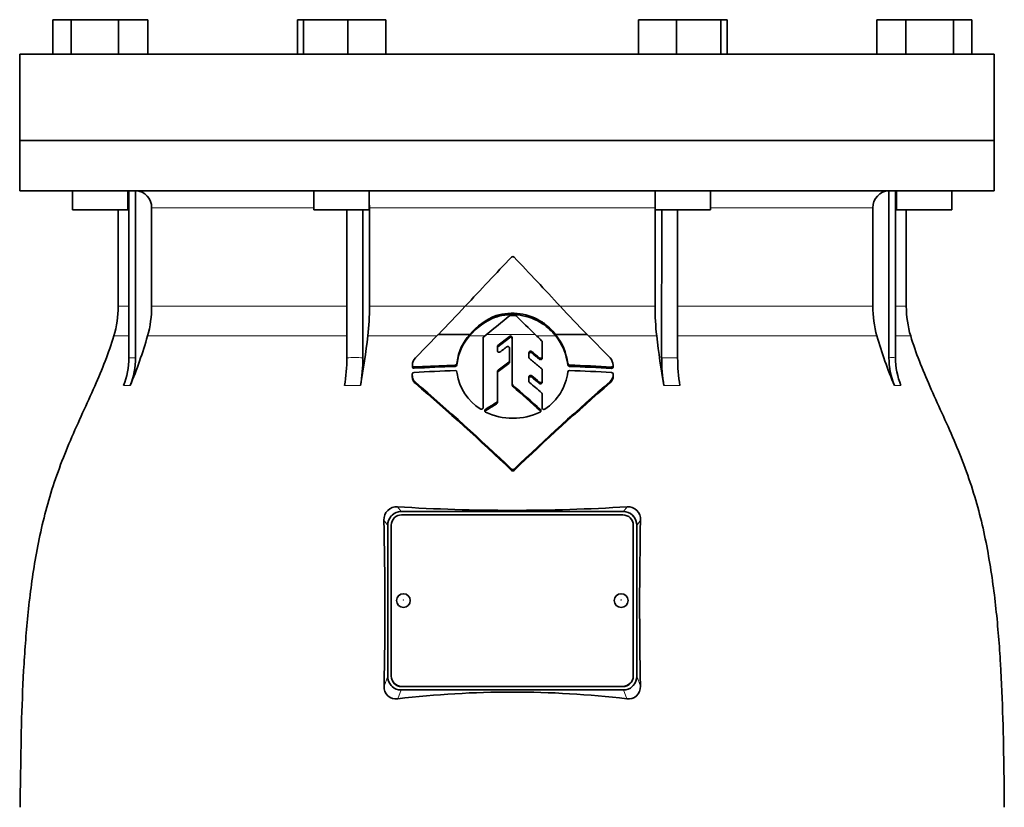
# Model space of a CAD drawing. Header units: millimetres. Extents: x 463 to 1347, y -1623 to 1574.
# Tile 20 of 20: x 971 to 1256, y 845 to 1073. Entities that reach past the tile are written whole.
import ezdxf

# ---------------------------------------------------------------- set-up
doc = ezdxf.new("R2010")
doc.units = ezdxf.units.MM
doc.layers.add('VSI344-454_FLANG', color=7, linetype='Continuous')
doc.layers.add('VSI344-454_TESTA', color=7, linetype='Continuous')

# ---------------------------------------------------------------- blocks, each defined once
blk = doc.blocks.new('SE3')
at = {"layer": 'VSI344-454_FLANG', "color": 7, "linetype": 'Continuous', "lineweight": 35}
for p, q in [((981.06, 1072.69), (981.06, 1062.69)), ((981.06, 1072.69), (986.36, 1072.69)), ((986.36, 1072.69), (986.36, 1062.69)), ((986.36, 1072.69), (1000.1, 1072.69)), ((1000.1, 1072.69), (1000.1, 1062.69)), ((1000.1, 1072.69), (1008.53, 1072.69)), ((1008.53, 1072.69), (1008.53, 1062.69)), ((1051.81, 1072.69), (1051.81, 1062.69)), ((1051.81, 1072.69), (1053.62, 1072.69)), ((1053.62, 1072.69), (1053.62, 1062.69)), ((1053.62, 1072.69), (1066.42, 1072.69)), ((1066.42, 1072.69), (1066.42, 1062.69)), ((1066.42, 1072.69), (1077.41, 1072.69)), ((1077.41, 1072.69), (1077.41, 1062.69)), ((1150.54, 1072.69), (1150.54, 1062.69)), ((1150.54, 1072.69), (1161.53, 1072.69)), ((1161.53, 1072.69), (1161.53, 1062.69)), ((1161.53, 1072.69), (1174.33, 1072.69)), ((1174.33, 1072.69), (1174.33, 1062.69)), ((1174.33, 1072.69), (1176.14, 1072.69)), ((1176.14, 1072.69), (1176.14, 1062.69)), ((1219.42, 1072.69), (1219.42, 1062.69)), ((1219.42, 1072.69), (1227.85, 1072.69)), ((1227.85, 1072.69), (1227.85, 1062.69)), ((1227.85, 1072.69), (1241.59, 1072.69)), ((1241.59, 1072.69), (1241.59, 1062.69)), ((1241.59, 1072.69), (1246.89, 1072.69)), ((1246.89, 1072.69), (1246.89, 1062.69)), ((971.48, 1062.69), (1253.42, 1062.69)), ((971.48, 1062.69), (971.48, 1037.69)), ((1253.42, 1062.69), (1253.42, 1037.69)), ((1253.42, 1037.69), (971.48, 1037.69))]:
    blk.add_line(p, q, dxfattribs=at)
at = {"layer": 'VSI344-454_TESTA', "color": 7, "linetype": 'Continuous', "lineweight": 35}
for p, q in [((971.48, 1037.69), (1253.42, 1037.69)), ((971.48, 1037.69), (971.48, 1023.19)), ((1253.42, 1023.19), (1253.42, 1037.69)), ((1253.42, 1023.19), (971.48, 1023.19)), ((986.79, 1023.19), (986.79, 1017.69)), ((1002.79, 1017.69), (1002.79, 1023.19)), ((1003.08, 1023.19), (1003.08, 974.85)), ((1004.99, 1023.19), (1004.99, 974.85)), ((1056.61, 1023.19), (1056.61, 1017.69)), ((1072.61, 1017.69), (1072.61, 1023.19)), ((1155.34, 1023.19), (1155.34, 1017.69)), ((1171.34, 1017.69), (1171.34, 1023.19)), ((1222.96, 1023.19), (1222.96, 974.85)), ((1224.87, 1023.19), (1224.87, 974.85)), ((1225.16, 1023.19), (1225.16, 1017.69)), ((1241.16, 1017.69), (1241.16, 1023.19)), ((1002.79, 1017.69), (986.79, 1017.69)), ((999.98, 1017.69), (999.98, 989.76)), ((1009.64, 1018.19), (1009.64, 989.76)), ((1056.61, 1017.69), (1072.61, 1017.69)), ((1066.13, 1017.69), (1066.13, 974.85)), ((1070.75, 1017.69), (1070.75, 974.85)), ((1072.67, 1018.19), (1072.67, 989.76)), ((1155.28, 1018.19), (1155.28, 989.76)), ((1155.34, 1017.69), (1171.34, 1017.69)), ((1157.21, 1017.69), (1157.2, 974.85)), ((1161.82, 1017.69), (1161.82, 974.85)), ((1218.32, 1018.19), (1218.32, 989.76)), ((1225.16, 1017.69), (1241.16, 1017.69)), ((1227.98, 989.76), (1227.98, 1017.69)), ((1109.28, 986.64), (1109.28, 987.04)), ((1122.74, 984.71), (1122.74, 985.1)), ((1085.95, 974.85), (1092.59, 981.58)), ((1092.59, 981.58), (1101.68, 981.58)), ((1105.54, 960.42), (1105.54, 980.55)), ((1105.72, 980.92), (1106.53, 981.58)), ((1113.15, 981.04), (1109.84, 978.35)), ((1109.84, 977.96), (1113.15, 980.65)), ((1113.98, 967.28), (1113.98, 980.68)), ((1126.51, 981.58), (1135.63, 981.58)), ((1135.63, 981.58), (1142.3, 974.82)), ((1109.67, 977.99), (1109.67, 976.92)), ((1113.19, 977.62), (1113.19, 973.94)), ((1122.63, 979.44), (1122.63, 975.15)), ((1118.79, 976.28), (1118.79, 974.96)), ((1122.63, 975.15), (1122.63, 974.75)), ((1085.09, 972.63), (1085.09, 972.22)), ((1097.49, 972.74), (1085.59, 972.2)), ((1098.02, 973.63), (1097.99, 973.2)), ((1097.99, 972.81), (1098.02, 973.24)), ((1097.99, 973.2), (1097.99, 972.81)), ((1098.02, 973.24), (1098.02, 973.63)), ((1113.19, 973.94), (1113.19, 973.55)), ((1130.05, 973.16), (1130.05, 972.77)), ((1085.05, 970.09), (1085.05, 969.69)), ((1097.99, 970.71), (1098.02, 970.29)), ((1109.67, 970.89), (1109.67, 962.29)), ((1118.79, 969.29), (1118.79, 968)), ((1122.63, 971.35), (1122.63, 968.15)), ((1143.21, 969.68), (1143.21, 970.09)), ((1085.97, 967.4), (1085.97, 967.8)), ((1113.98, 967.28), (1113.98, 966.89)), ((1122.63, 968.15), (1122.63, 967.75)), ((1142.3, 967.59), (1142.3, 968)), ((1122.63, 964.37), (1122.63, 960.37)), ((1122.63, 964.37), (1122.63, 963.97)), ((1122.63, 960.37), (1122.63, 963.97)), ((1109.67, 962.29), (1109.67, 961.9)), ((1122.63, 959.98), (1122.63, 960.37)), ((1079.23, 929.3), (1078.98, 929.04)), ((1081.8, 930.31), (1146.15, 930.31)), ((1145.98, 929.37), (1081.98, 929.37)), ((1148.98, 929.04), (1148.72, 929.3)), ((1077.98, 926.33), (1077.98, 882.67)), ((1078.98, 926.39), (1078.98, 882.72)), ((1148.98, 882.72), (1148.98, 926.39)), ((1149.98, 926.33), (1149.98, 882.67)), ((1078.98, 882.66), (1078.98, 882.72)), ((1148.98, 882.72), (1148.98, 882.66)), ((1078.98, 879.96), (1079.25, 879.68)), ((1081.8, 878.69), (1146.15, 878.69)), ((1081.98, 879.74), (1145.98, 879.74)), ((1081.98, 879.68), (1145.98, 879.68)), ((1148.7, 879.68), (1148.98, 879.96))]:
    blk.add_line(p, q, dxfattribs=at)
at = {"layer": 'VSI344-454_TESTA', "color": 4, "linetype": 'Continuous', "lineweight": 9}
for p, q in [((1002.94, 1018.19), (1002.79, 1018.19)), ((1056.61, 1018.19), (1009.64, 1018.19)), ((1155.28, 1018.19), (1072.67, 1018.19)), ((1218.32, 1018.19), (1171.34, 1018.19)), ((1224.9, 1018.19), (1225.16, 1018.19)), ((1002.94, 989.76), (999.98, 989.76)), ((1009.64, 989.76), (1066.12, 989.76)), ((1072.67, 989.76), (1100.39, 989.76)), ((1100.39, 989.76), (1127.83, 989.76)), ((1155.28, 989.76), (1128.03, 989.76)), ((1218.32, 989.76), (1161.83, 989.76)), ((1227.98, 989.76), (1224.9, 989.76)), ((998.71, 981.15), (1002.96, 981.15)), ((1008.47, 981.15), (1066.12, 981.15)), ((1072.19, 981.15), (1092.16, 981.15)), ((1101.64, 981.15), (1106, 981.15)), ((1120.61, 981.58), (1106.53, 981.58)), ((1113.15, 980.65), (1113.15, 981.04)), ((1121.06, 981.15), (1126.55, 981.15)), ((1136.06, 981.15), (1155.76, 981.15)), ((1161.85, 981.15), (1219.48, 981.15)), ((1224.9, 981.15), (1229.24, 981.15)), ((1109.84, 977.96), (1109.84, 978.35)), ((1003.08, 974.85), (1004.99, 974.85)), ((1119.62, 976.24), (1119.62, 976.63)), ((1121.8, 974.81), (1121.8, 974.41)), ((1157.2, 974.85), (1161.82, 974.85)), ((1085.59, 972.2), (1085.59, 971.79)), ((1097.49, 972.74), (1097.49, 972.35)), ((1113, 973.57), (1113, 973.18)), ((1130.54, 972.73), (1130.54, 972.34)), ((1142.71, 972.17), (1142.71, 971.77)), ((1109.86, 970.87), (1109.86, 971.26)), ((1119.62, 969.24), (1119.62, 969.63)), ((1143.21, 970.03), (1143.21, 969.63)), ((1001.51, 966.78), (1003.43, 966.78)), ((1065.48, 966.78), (1070.1, 966.78)), ((1114.13, 966.95), (1114.13, 966.56)), ((1121.8, 967.81), (1121.8, 967.42)), ((1157.85, 966.78), (1162.47, 966.78)), ((1224.52, 966.78), (1226.44, 966.78)), ((1109.44, 961.91), (1109.44, 961.51)), ((1106.23, 959.5), (1106.23, 959.9)), ((1122.14, 959.46), (1122.14, 959.86)), ((1113.78, 942.62), (1113.78, 942.23)), ((1114.49, 942.62), (1114.49, 942.23)), ((1081.8, 930.31), (1080.77, 931.7)), ((1147.18, 931.7), (1146.15, 930.31)), ((1077.98, 926.33), (1076.86, 927.84)), ((1151.09, 927.84), (1149.98, 926.33)), ((1076.91, 879.76), (1077.98, 882.67)), ((1149.98, 882.67), (1151.04, 879.76)), ((1080.86, 876.13), (1081.8, 878.69)), ((1081.98, 879.74), (1081.98, 879.68)), ((1145.98, 879.68), (1145.98, 879.74)), ((1146.15, 878.69), (1147.09, 876.13))]:
    blk.add_line(p, q, dxfattribs=at)
at = {"layer": 'VSI344-454_TESTA', "color": 7, "linetype": 'Continuous', "lineweight": 35}
for centre, radius, start, end in [((1004.8, 1018.36), 4.84, 358.0864, 87.5783), ((1223.14, 1018.37), 4.83, 92.2938, 182.0417), ((1998.81, 158.23), 1224.17, 136.29971, 137.21395), ((1114.13, 1003.65), 0.489, 43.2341, 136.5925), ((145, 81.48), 1338.26, 42.74253, 43.57762), ((969.98, 989.76), 30, 343.3164, 0), ((977.33, 989.75), 32.31, 344.5527, 0.0141), ((996.71, 989.7), 75.96, 353.5325, 0.0426), ((823.93, 1245.62), 376.69, 315.4973, 317.2171), ((1398.29, 1239.68), 368.25, 222.7401, 224.4986), ((1231.24, 989.7), 75.96, 179.9574, 186.4675), ((1250.62, 989.75), 32.31, 179.9859, 195.4473), ((1257.98, 989.76), 30, 180, 196.6836), ((1115.9, 969.39), 18.48, 110.9899, 140.4801), ((1115.97, 969.69), 18.59, 111.0933, 140.2533), ((783.02, 1383.71), 516.11, 308.8162, 309.7662), ((1113.93, 971.66), 16.07, 56.7728, 106.8287), ((1113.92, 971.15), 16.17, 56.9498, 106.6736), ((1113.48, 986.62), 0.498, 90.116, 129.8281), ((1113.98, 544.82), 442.29, 89.8969, 90.0647), ((1114.77, 986.61), 0.498, 44.871, 89.848), ((1394.31, 1266), 394.72, 224.9836, 226.1002), ((1112.42, 970.24), 18.09, 38.8127, 55.2141), ((1112.45, 969.88), 18.05, 38.6324, 55.2386), ((883.14, 1017.07), 130.38, 337.3112, 344.0048), ((800.62, 1013.3), 273.46, 350.2065, 353.248), ((1112.44, 971.8), 14.54, 137.7436, 172.7611), ((1112.36, 971.44), 14.46, 137.8419, 172.8705), ((1106.02, 980.55), 0.479, 128.2558, 179.5386), ((1113.47, 980.66), 0.502, 2.4733, 129.9038), ((1113.47, 980.27), 0.502, 2.3329, 130.0375), ((2855.63, 2785.1), 2502.6, 226.10905, 226.16834), ((1113.54, 971.18), 16.62, 6.8433, 38.706), ((1113.53, 970.79), 16.63, 6.8354, 38.5196), ((1427.4, 1013.31), 273.53, 186.7524, 189.7931), ((1344.84, 1017.08), 130.4, 195.9961, 202.6884), ((1110.14, 977.98), 0.468, 128.5576, 179.6064), ((1110.14, 977.59), 0.469, 128.6077, 179.572), ((1122.16, 979.44), 0.473, 0.3586, 46.6648), ((981.62, 974.83), 21.46, 337.9866, 0.0449), ((983.54, 974.83), 21.45, 337.9857, 0.046), ((1017.03, 974.73), 49.09, 350.6803, 0.1266), ((1021.65, 974.73), 49.09, 350.6803, 0.1266), ((1088.52, 972.59), 3.43, 138.7316, 178.6161), ((1119.25, 974.96), 0.463, 180.4767, 230.9298), ((1139.26, 972.27), 3.97, 5.4873, 39.986), ((1206.3, 974.73), 49.09, 179.8733, 189.3197), ((1210.91, 974.73), 49.08, 179.8725, 189.3205), ((1244.42, 974.83), 21.46, 179.9556, 202.013), ((1246.33, 974.83), 21.46, 179.9556, 202.013), ((1085.54, 972.24), 0.448, 175.6691, 276.5801), ((1113.43, 502.53), 470.09, 91.9427, 93.3945), ((1097.49, 973.25), 0.506, 270.5483, 354.6102), ((1097.48, 972.86), 0.507, 270.6609, 354.5421), ((2421.89, -807.9), 2210.62, 126.30562, 126.4067), ((2392.45, -767.55), 2160.36, 126.31628, 126.41973), ((1112.73, 973.94), 0.459, 305.5937, 359.4901), ((1112.73, 973.55), 0.458, 305.5435, 359.5575), ((1122.17, 971.34), 0.461, 0.5567, 51.0203), ((1130.55, 973.24), 0.507, 188.7584, 269.4716), ((1130.55, 972.85), 0.51, 188.9451, 269.2296), ((1114.53, 497.02), 475.98, 86.6065, 88.0726), ((1114.54, 502.87), 469.75, 86.562, 88.0476), ((1142.76, 972.21), 0.448, 263.43, 5.2148), ((1085.57, 970.08), 0.518, 91.9096, 177.8945), ((1113.44, 490.57), 480.83, 91.9014, 93.3255), ((1097.52, 970.67), 0.467, 5.1723, 94.1371), ((1112.51, 972.47), 14.66, 188.553, 237.985), ((1110.13, 970.88), 0.458, 125.5419, 179.4409), ((-527.38, -999.65), 2567.24, 50.02952, 50.09275), ((-507.93, -975.87), 2536.21, 50.01525, 50.07927), ((1115.18, 972.48), 14.97, 303.4384, 353.3535), ((1130.51, 970.67), 0.469, 85.8915, 171.1298), ((1114.17, 490.79), 480.63, 86.5956, 88.048), ((1140.09, 970.21), 3.13, 314.9674, 356.787), ((1140.11, 969.8), 3.11, 314.8359, 356.9135), ((1142.7, 970.06), 0.514, 357.2607, 88.2379), ((575.02, 375.51), 782.22, 46.46834, 49.21651), ((573.55, 373.19), 784.63, 46.48737, 49.22646), ((1114.42, 967.29), 0.447, 180.3999, 229.3225), ((1114.42, 966.89), 0.447, 180.4407, 229.2696), ((66.43, -223.8), 1586.05, 48.27022, 48.65653), ((57.9, -233.54), 1598.7, 48.26497, 48.64826), ((1720.89, 306), 879.2, 131.15379, 133.60753), ((1718.71, 307.66), 876.22, 131.1353, 133.59682), ((1119.25, 968), 0.454, 180.5627, 230.8261), ((-116.24, -509.3), 1925.39, 49.95767, 50.09366), ((1122.17, 964.36), 0.454, 0.5675, 50.799), ((1574.69, 213.44), 881.28, 121.86478, 122.11145), ((1574.07, 214.21), 879.96, 121.87079, 122.11786), ((1109.21, 962.3), 0.458, 300.7935, 359.1196), ((1109.21, 961.91), 0.456, 300.6949, 359.2249), ((1106.45, 959.51), 0.443, 119.7153, 243.0028), ((1113.71, 973.81), 16.48, 243.059, 271.4533), ((1114.57, 973.78), 16.45, 268.4809, 297.0648), ((1121.85, 959.52), 0.439, 297.2896, 49.7417), ((1114.13, 943), 0.521, 227.0655, 313.0257), ((1114.13, 942.61), 0.522, 227.085, 313.0059), ((1080.47, 928.1), 3.61, 85.2037, 184.0495), ((1113.98, 1470.73), 540.05, 266.4748, 273.5252), ((1147.48, 928.1), 3.62, 355.9861, 94.7607), ((1081.94, 926.41), 3.97, 138.3989, 181.0837), ((1081.72, 926.7), 3.6, 88.8666, 133.7989), ((1146.23, 926.7), 3.6, 46.2021, 91.1391), ((1146.01, 926.41), 3.97, 358.9215, 41.597), ((-189.15, 902.46), 1266.26, 358.97268, 1.14861), ((2428.28, 902.45), 1277.45, 178.86092, 181.01779), ((1081.94, 882.59), 3.97, 178.9212, 221.5981), ((1146.01, 882.59), 3.97, 318.3953, 1.0849), ((1080.33, 879.52), 3.43, 175.966, 278.864), ((1081.72, 882.29), 3.6, 226.6023, 271.1407), ((1113.98, 596.73), 281.36, 83.2408, 96.7592), ((1146.23, 882.29), 3.6, 268.8649, 313.3954), ((1147.62, 879.51), 3.43, 261.0957, 4.0742)]:
    blk.add_arc(centre, radius, start, end, dxfattribs=at)
at = {"layer": 'VSI344-454_TESTA', "color": 4, "linetype": 'Continuous', "lineweight": 9}
for centre, radius, start, end in [((1068.44, 923.92), 50.98, 87.4032, 92.5969), ((1223.92, 966.14), 8.76, 83.7304, 96.2703)]:
    blk.add_arc(centre, radius, start, end, dxfattribs=at)
at = {"layer": 'VSI344-454_TESTA', "color": 7, "linetype": 'Continuous', "lineweight": 35}
for centre, major_axis, start_param, end_param in [((1081.98, 926.39), (3, 0), 1.570796, 3.141593), ((1145.98, 926.39), (3, 0), 0, 1.570796), ((1081.98, 882.72), (-3, 0), 0, 1.570796), ((1081.98, 882.66), (3, 0), 3.141593, 4.712389), ((1145.98, 882.72), (-3, 0), 1.570796, 3.141593), ((1145.98, 882.66), (3, 0), 4.712389, 6.283185)]:
    blk.add_ellipse(centre, major_axis=major_axis, ratio=0.992546, start_param=start_param, end_param=end_param, dxfattribs=at)
for centre in [(1082.48, 904.55), (1145.48, 904.55)]:
    blk.add_ellipse(centre, major_axis=(2, 0), ratio=0.992546, dxfattribs=at)
at = {"layer": 'VSI344-454_TESTA', "color": 4, "linetype": 'Continuous', "lineweight": 9}
for centre in [(1082.48, 904.73), (1145.48, 904.73)]:
    blk.add_ellipse(centre, major_axis=(-0.0635, 0), ratio=0.992546, dxfattribs=at)
at = {"layer": 'VSI344-454_TESTA', "color": 7, "linetype": 'Continuous', "lineweight": 35}
for points, degree in [([(1072.67, 1018.19), (1072.67, 1018.62), (1072.64, 1019.02)], 2), ([(1155.31, 1019.02), (1155.28, 1018.62), (1155.28, 1018.19)], 2), ([(1110.48, 976.56), (1110.69, 976.71), (1111.11, 977.03), (1111.75, 977.51), (1112.17, 977.83), (1112.38, 977.99)], 3), ([(1118.96, 974.6), (1119.36, 974.28), (1120.14, 973.63), (1121.3, 972.66), (1122.07, 972.02), (1122.46, 971.7)], 3), ([(1121.8, 974.81), (1121.56, 975.01), (1121.08, 975.41), (1120.35, 976.02), (1119.86, 976.42), (1119.62, 976.63)], 3), ([(1119.62, 976.24), (1119.86, 976.03), (1120.35, 975.63), (1121.08, 975.02), (1121.56, 974.62), (1121.8, 974.41)], 3)]:
    blk.add_open_spline(points, degree=degree, dxfattribs=at)
for points, knots in [([(998.71, 981.15), (997.25, 976.28), (993.3, 966.44), (986.03, 951.28), (979.85, 934.93), (976.1, 918.4), (973.88, 902.25), (972.63, 886.28), (971.97, 870.4), (971.76, 856.63), (971.62, 848.08), (971.62, 844.73)], [0, 0, 0, 0, 0.117079, 0.240569, 0.360617, 0.476421, 0.590288, 0.703407, 0.816259, 0.929029, 1, 1, 1, 1]), ([(1229.24, 981.15), (1230.7, 976.28), (1234.66, 966.44), (1241.92, 951.28), (1248.1, 934.93), (1251.85, 918.4), (1254.07, 902.25), (1255.32, 886.28), (1255.98, 870.4), (1256.19, 856.63), (1256.33, 848.08), (1256.33, 844.73)], [0, 0, 0, 0, 0.117079, 0.240569, 0.360617, 0.476421, 0.590288, 0.703407, 0.816259, 0.929029, 1, 1, 1, 1]), ([(1113.19, 977.62), (1113.19, 977.64), (1113.19, 977.69), (1113.17, 977.77), (1113.12, 977.88), (1113.03, 977.98), (1112.91, 978.05), (1112.78, 978.09), (1112.64, 978.1), (1112.52, 978.07), (1112.44, 978.03), (1112.4, 978), (1112.38, 977.99)], [0, 0, 0, 0, 0.062709, 0.125843, 0.25116, 0.376322, 0.501352, 0.626278, 0.751007, 0.875429, 0.937895, 1, 1, 1, 1]), ([(1110.48, 976.56), (1110.44, 976.53), (1110.36, 976.48), (1110.18, 976.44), (1109.94, 976.47), (1109.76, 976.63), (1109.68, 976.79), (1109.67, 976.88), (1109.67, 976.92)], [0, 0, 0, 0, 0.124721, 0.24865, 0.50038, 0.748839, 0.874692, 1, 1, 1, 1]), ([(1118.79, 976.28), (1118.79, 976.3), (1118.8, 976.35), (1118.81, 976.41), (1118.84, 976.48), (1118.88, 976.55), (1118.96, 976.64), (1119.08, 976.71), (1119.22, 976.75), (1119.37, 976.75), (1119.51, 976.71), (1119.58, 976.65), (1119.62, 976.63)], [0, 0, 0, 0, 0.062966, 0.124796, 0.186784, 0.250209, 0.375117, 0.49931, 0.626183, 0.752696, 0.875851, 1, 1, 1, 1]), ([(1119.62, 976.24), (1119.58, 976.26), (1119.51, 976.32), (1119.37, 976.36), (1119.22, 976.36), (1119.09, 976.32), (1118.96, 976.25), (1118.87, 976.15), (1118.8, 976.03), (1118.8, 975.94), (1118.79, 975.89)], [0, 0, 0, 0, 0.123418, 0.247219, 0.371562, 0.496484, 0.622082, 0.748008, 0.873941, 1, 1, 1, 1]), ([(1121.8, 974.81), (1121.82, 974.79), (1121.86, 974.76), (1121.92, 974.73), (1121.99, 974.7), (1122.08, 974.68), (1122.2, 974.68), (1122.34, 974.72), (1122.46, 974.79), (1122.56, 974.89), (1122.62, 975.01), (1122.63, 975.1), (1122.63, 975.15)], [0, 0, 0, 0, 0.063279, 0.124964, 0.186389, 0.248902, 0.37582, 0.50344, 0.627237, 0.751955, 0.876448, 1, 1, 1, 1]), ([(1122.63, 974.75), (1122.63, 974.73), (1122.63, 974.69), (1122.61, 974.62), (1122.59, 974.56), (1122.54, 974.48), (1122.46, 974.4), (1122.34, 974.33), (1122.2, 974.29), (1122.05, 974.29), (1121.91, 974.33), (1121.84, 974.39), (1121.8, 974.41)], [0, 0, 0, 0, 0.063537, 0.125825, 0.188182, 0.251924, 0.377776, 0.503386, 0.628653, 0.753807, 0.876773, 1, 1, 1, 1]), ([(1085.09, 972.67), (1085.09, 972.65), (1085.09, 972.61), (1085.1, 972.55), (1085.11, 972.48), (1085.14, 972.43), (1085.18, 972.37), (1085.23, 972.31), (1085.32, 972.24), (1085.45, 972.2), (1085.54, 972.2), (1085.59, 972.2)], [0, 0, 0, 0, 0.084422, 0.165946, 0.246194, 0.32687, 0.409652, 0.496096, 0.666594, 0.830213, 1, 1, 1, 1]), ([(1142.71, 972.17), (1142.73, 972.17), (1142.78, 972.17), (1142.85, 972.18), (1142.92, 972.19), (1142.98, 972.22), (1143.03, 972.26), (1143.1, 972.32), (1143.17, 972.4), (1143.21, 972.52), (1143.21, 972.61), (1143.21, 972.65)], [0, 0, 0, 0, 0.086868, 0.170562, 0.252673, 0.334884, 0.418871, 0.50621, 0.674735, 0.834793, 1, 1, 1, 1]), ([(1085.97, 967.8), (1085.89, 967.87), (1085.73, 968.02), (1085.53, 968.25), (1085.34, 968.51), (1085.2, 968.79), (1085.12, 969.1), (1085.06, 969.53), (1085.06, 969.87), (1085.05, 970.09)], [0, 0, 0, 0, 0.128357, 0.246909, 0.365609, 0.495543, 0.61697, 0.739244, 1, 1, 1, 1]), ([(1085.05, 969.69), (1085.06, 969.47), (1085.06, 969.14), (1085.12, 968.71), (1085.2, 968.4), (1085.34, 968.11), (1085.52, 967.86), (1085.73, 967.62), (1085.89, 967.47), (1085.97, 967.39)], [0, 0, 0, 0, 0.250714, 0.376483, 0.500876, 0.63115, 0.749361, 0.8697, 1, 1, 1, 1]), ([(1118.79, 969.29), (1118.79, 969.31), (1118.8, 969.36), (1118.81, 969.42), (1118.84, 969.49), (1118.88, 969.56), (1118.96, 969.65), (1119.09, 969.72), (1119.23, 969.76), (1119.37, 969.75), (1119.51, 969.71), (1119.59, 969.66), (1119.62, 969.63)], [0, 0, 0, 0, 0.06381, 0.126263, 0.188678, 0.252375, 0.378548, 0.504124, 0.629235, 0.754264, 0.876896, 1, 1, 1, 1]), ([(1119.62, 969.24), (1119.61, 969.25), (1119.57, 969.28), (1119.51, 969.31), (1119.44, 969.34), (1119.35, 969.36), (1119.23, 969.36), (1119.09, 969.33), (1118.96, 969.26), (1118.87, 969.16), (1118.8, 969.03), (1118.8, 968.94), (1118.79, 968.9)], [0, 0, 0, 0, 0.062292, 0.12332, 0.184393, 0.246815, 0.370716, 0.494682, 0.620815, 0.747336, 0.873365, 1, 1, 1, 1]), ([(1121.8, 967.81), (1121.83, 967.78), (1121.91, 967.73), (1122.1, 967.68), (1122.35, 967.7), (1122.53, 967.85), (1122.62, 968.01), (1122.62, 968.1), (1122.63, 968.15)], [0, 0, 0, 0, 0.123664, 0.246411, 0.497463, 0.746927, 0.873761, 1, 1, 1, 1]), ([(1122.63, 967.75), (1122.62, 967.71), (1122.62, 967.62), (1122.53, 967.46), (1122.34, 967.31), (1122.09, 967.28), (1121.91, 967.34), (1121.83, 967.39), (1121.8, 967.42)], [0, 0, 0, 0, 0.127243, 0.254682, 0.505613, 0.753949, 0.876785, 1, 1, 1, 1]), ([(1105.54, 960.42), (1105.54, 960.4), (1105.54, 960.36), (1105.52, 960.3), (1105.5, 960.24), (1105.45, 960.16), (1105.38, 960.07), (1105.27, 960), (1105.13, 959.96), (1104.99, 959.95), (1104.86, 959.97), (1104.78, 960.02), (1104.74, 960.04)], [0, 0, 0, 0, 0.063465, 0.12566, 0.187794, 0.251081, 0.375353, 0.499064, 0.623924, 0.748961, 0.873998, 1, 1, 1, 1]), ([(1123.43, 959.99), (1123.41, 959.98), (1123.37, 959.95), (1123.29, 959.92), (1123.17, 959.9), (1123.03, 959.9), (1122.9, 959.95), (1122.79, 960.02), (1122.7, 960.12), (1122.65, 960.22), (1122.63, 960.3), (1122.63, 960.35), (1122.63, 960.37)], [0, 0, 0, 0, 0.063173, 0.126669, 0.25139, 0.374624, 0.497229, 0.620048, 0.744161, 0.870712, 0.935536, 1, 1, 1, 1])]:
    blk.add_open_spline(points, degree=3, knots=knots, dxfattribs=at)

msp = doc.modelspace()

# ---------------------------------------------------------------- block references
msp.add_blockref('SE3', (0, 0))

doc.saveas('drawing.dxf')
